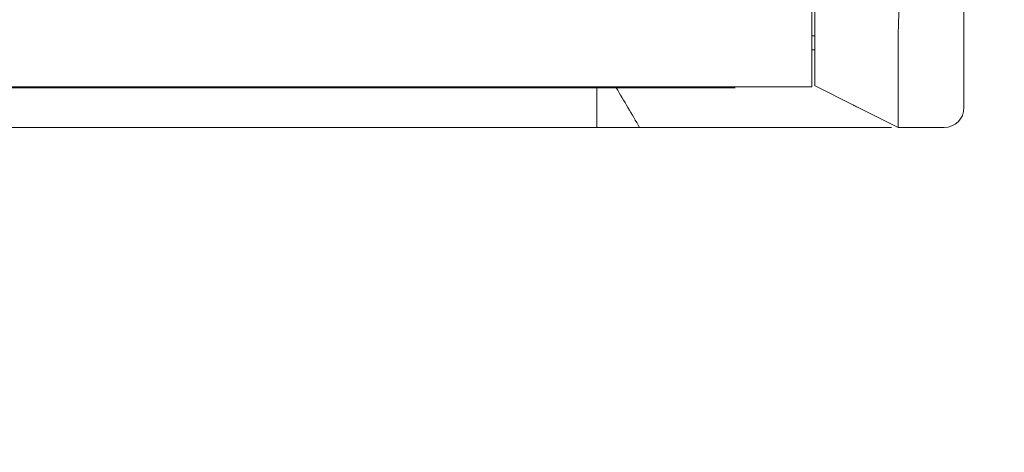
# Model space of a CAD drawing. Header units: millimetres. Extents: x -1114 to 1396, y -630 to 631.
# Tile 113 of 256: x -431 to -406, y -186 to -175. Entities that reach past the tile are written whole.
import ezdxf

# ---------------------------------------------------------------- set-up
doc = ezdxf.new("R2010")
doc.units = ezdxf.units.MM
doc.header["$MEASUREMENT"] = 0

msp = doc.modelspace()

# ---------------------------------------------------------------- linework, layer by layer
at = {"lineweight": 18}
for points, knots in [([(1038.9843, -629.7647), (1038.9843, -629.7647), (-1111.4882, -629.7647), (-1111.4882, -629.7647), (-1111.4882, -629.7647), (-1111.4882, -629.7647), (-1111.4882, 630.7883), (-1111.4882, 630.7883), (-1111.4882, 630.7883), (-1111.4882, 630.7883), (1038.9843, 630.7883), (1038.9843, 630.7883)], [0, 0, 0, 0, 0.3333333, 0.3333333, 0.3333333, 0.3333333, 0.6666667, 0.6666667, 0.6666667, 0.6666667, 1, 1, 1, 1]), ([(-410.6621, -176.9257), (-410.6621, -176.9266), (-410.6621, -176.9265), (-410.6621, -176.9039), (-410.6621, -176.9039), (-410.6621, -176.8983), (-410.6621, -176.8911), (-410.6621, -176.8826), (-410.6621, -176.8826), (-410.6621, -176.8741), (-410.6621, -176.8642), (-410.6621, -176.853), (-410.6621, -176.853), (-410.6621, -176.8474), (-410.6621, -176.8415), (-410.6621, -176.8352), (-410.6621, -176.8352), (-410.6621, -176.829), (-410.6621, -176.8225), (-410.6621, -176.8156), (-410.6621, -176.8156), (-410.6621, -176.802), (-410.6621, -176.7872), (-410.6621, -176.7713), (-410.6621, -176.7713), (-410.6621, -176.7394), (-410.6621, -176.7031), (-410.6621, -176.6626), (-410.6621, -176.6626), (-410.6621, -176.622), (-410.6621, -176.5772), (-410.6621, -176.5281), (-410.6621, -176.5281), (-410.6621, -176.5035), (-410.6621, -176.4778), (-410.6621, -176.4513), (-410.6621, -176.4513), (-410.6621, -176.4248), (-410.6621, -176.3975), (-410.6621, -176.3694), (-410.6621, -176.3694), (-410.6621, -176.3132), (-410.6621, -176.2539), (-410.6621, -176.1914), (-410.6621, -176.1914), (-410.6621, -176.1602), (-410.6621, -176.1282), (-410.6621, -176.0953), (-410.6621, -176.0953), (-410.6621, -176.0625), (-410.6621, -176.0288), (-410.6621, -175.9943), (-410.6621, -175.9943), (-410.6621, -175.9254), (-410.6621, -175.8546), (-410.6621, -175.782), (-410.6621, -175.782), (-410.6621, -175.7093), (-410.6621, -175.6348), (-410.6621, -175.5583), (-410.6621, -175.5583), (-410.6621, -175.52), (-410.6621, -175.4813), (-410.6621, -175.4421), (-410.6621, -175.4421), (-410.6621, -175.4224), (-410.6621, -175.4027), (-410.6621, -175.3827), (-410.6621, -175.3827), (-410.6621, -175.3628), (-410.6621, -175.3427), (-410.6621, -175.3226), (-410.6621, -175.3226), (-410.6621, -175.1621), (-410.6621, -174.9999), (-410.6621, -174.8373), (-410.6621, -174.8373), (-410.6621, -174.6747), (-410.6621, -174.5123), (-410.6621, -174.3496)], [0, 0, 0, 0, 0.05, 0.05, 0.05, 0.05, 0.1, 0.1, 0.1, 0.1, 0.15, 0.15, 0.15, 0.15, 0.2, 0.2, 0.2, 0.2, 0.25, 0.25, 0.25, 0.25, 0.3, 0.3, 0.3, 0.3, 0.35, 0.35, 0.35, 0.35, 0.4, 0.4, 0.4, 0.4, 0.45, 0.45, 0.45, 0.45, 0.5, 0.5, 0.5, 0.5, 0.55, 0.55, 0.55, 0.55, 0.6, 0.6, 0.6, 0.6, 0.65, 0.65, 0.65, 0.65, 0.7, 0.7, 0.7, 0.7, 0.75, 0.75, 0.75, 0.75, 0.8, 0.8, 0.8, 0.8, 0.85, 0.85, 0.85, 0.85, 0.9, 0.9, 0.9, 0.9, 0.95, 0.95, 0.95, 0.95, 1, 1, 1, 1]), ([(-408.566, -177.9724), (-408.5645, -177.9724), (-408.5641, -177.9713), (-408.5647, -177.9692), (-408.5647, -177.9692), (-408.5649, -177.9681), (-408.5655, -177.9668), (-408.5659, -177.9652), (-408.5659, -177.9652), (-408.5663, -177.9636), (-408.5666, -177.9618), (-408.5669, -177.9597), (-408.5669, -177.9597), (-408.5682, -177.9512), (-408.5688, -177.9387), (-408.5691, -177.922), (-408.5691, -177.922), (-408.5693, -177.9053), (-408.5692, -177.8846), (-408.5689, -177.8596), (-408.5689, -177.8596), (-408.5687, -177.8471), (-408.5686, -177.8336), (-408.5684, -177.819), (-408.5684, -177.819), (-408.5683, -177.8117), (-408.5681, -177.8041), (-408.568, -177.7963), (-408.568, -177.7963), (-408.5679, -177.7885), (-408.5678, -177.7805), (-408.5677, -177.7722), (-408.5677, -177.7722), (-408.5673, -177.7391), (-408.5669, -177.7022), (-408.5667, -177.6617), (-408.5667, -177.6617), (-408.5664, -177.6212), (-408.5663, -177.577), (-408.5664, -177.5292), (-408.5664, -177.5292), (-408.5665, -177.4813), (-408.5667, -177.4298), (-408.5671, -177.3745), (-408.5671, -177.3745), (-408.5673, -177.3469), (-408.5675, -177.3183), (-408.5677, -177.2889), (-408.5677, -177.2889), (-408.568, -177.2596), (-408.5682, -177.2295), (-408.5685, -177.1987), (-408.5685, -177.1987), (-408.569, -177.1372), (-408.5696, -177.0728), (-408.57, -177.0056), (-408.57, -177.0056), (-408.5704, -176.9384), (-408.5706, -176.8685), (-408.5705, -176.7957), (-408.5705, -176.7957), (-408.5704, -176.7594), (-408.5703, -176.7223), (-408.57, -176.6845), (-408.57, -176.6845), (-408.5699, -176.6656), (-408.5697, -176.6465), (-408.5695, -176.6272), (-408.5695, -176.6272), (-408.5693, -176.608), (-408.569, -176.5885), (-408.5688, -176.5689), (-408.5688, -176.5689), (-408.568, -176.4905), (-408.5676, -176.4104), (-408.5676, -176.3287), (-408.5676, -176.3287), (-408.5675, -176.247), (-408.5677, -176.1637), (-408.5679, -176.0788), (-408.5679, -176.0788), (-408.5681, -175.9939), (-408.5683, -175.9074), (-408.568, -175.8192), (-408.568, -175.8192), (-408.5679, -175.7751), (-408.5677, -175.7306), (-408.5673, -175.6857), (-408.5673, -175.6857), (-408.5671, -175.6633), (-408.5669, -175.6407), (-408.5666, -175.6181), (-408.5666, -175.6181), (-408.5663, -175.5955), (-408.566, -175.5729), (-408.5656, -175.5502), (-408.5656, -175.5502), (-408.5648, -175.5049), (-408.5638, -175.4595), (-408.5625, -175.4139), (-408.5625, -175.4139), (-408.5619, -175.3912), (-408.5611, -175.3684), (-408.5603, -175.3455), (-408.5603, -175.3455), (-408.5595, -175.3227), (-408.5586, -175.2998), (-408.5576, -175.2769)], [0, 0, 0, 0, 0.037037, 0.037037, 0.037037, 0.037037, 0.0740741, 0.0740741, 0.0740741, 0.0740741, 0.1111111, 0.1111111, 0.1111111, 0.1111111, 0.1481481, 0.1481481, 0.1481481, 0.1481481, 0.1851852, 0.1851852, 0.1851852, 0.1851852, 0.2222222, 0.2222222, 0.2222222, 0.2222222, 0.2592593, 0.2592593, 0.2592593, 0.2592593, 0.2962963, 0.2962963, 0.2962963, 0.2962963, 0.3333333, 0.3333333, 0.3333333, 0.3333333, 0.3703704, 0.3703704, 0.3703704, 0.3703704, 0.4074074, 0.4074074, 0.4074074, 0.4074074, 0.4444444, 0.4444444, 0.4444444, 0.4444444, 0.4814815, 0.4814815, 0.4814815, 0.4814815, 0.5185185, 0.5185185, 0.5185185, 0.5185185, 0.5555556, 0.5555556, 0.5555556, 0.5555556, 0.5925926, 0.5925926, 0.5925926, 0.5925926, 0.6296296, 0.6296296, 0.6296296, 0.6296296, 0.6666667, 0.6666667, 0.6666667, 0.6666667, 0.7037037, 0.7037037, 0.7037037, 0.7037037, 0.7407407, 0.7407407, 0.7407407, 0.7407407, 0.7777778, 0.7777778, 0.7777778, 0.7777778, 0.8148148, 0.8148148, 0.8148148, 0.8148148, 0.8518519, 0.8518519, 0.8518519, 0.8518519, 0.8888889, 0.8888889, 0.8888889, 0.8888889, 0.9259259, 0.9259259, 0.9259259, 0.9259259, 0.962963, 0.962963, 0.962963, 0.962963, 1, 1, 1, 1]), ([(-415.6522, -176.9724), (-415.5335, -176.9724), (-415.4148, -176.9724), (-415.2961, -176.9724), (-415.2961, -176.9724), (-415.1692, -176.9724), (-415.0423, -176.9724), (-414.9154, -176.9724), (-414.9154, -176.9724), (-414.7885, -176.9724), (-414.6616, -176.9724), (-414.5347, -176.9724)], [0, 0, 0, 0, 0.3333333, 0.3333333, 0.3333333, 0.3333333, 0.6666667, 0.6666667, 0.6666667, 0.6666667, 1, 1, 1, 1]), ([(-414.5347, -176.9724), (-414.4755, -176.9724), (-414.4162, -176.9724), (-414.357, -176.9724), (-414.357, -176.9724), (-414.2934, -176.9724), (-414.2299, -176.9724), (-414.1663, -176.9724), (-414.1663, -176.9724), (-414.1028, -176.9724), (-414.0392, -176.9724), (-413.9757, -176.9724)], [0, 0, 0, 0, 0.3333333, 0.3333333, 0.3333333, 0.3333333, 0.6666667, 0.6666667, 0.6666667, 0.6666667, 1, 1, 1, 1]), ([(-413.9757, -176.9724), (-413.9163, -176.9724), (-413.8569, -176.9724), (-413.7976, -176.9724), (-413.7976, -176.9724), (-413.7341, -176.9724), (-413.6706, -176.9724), (-413.6071, -176.9724), (-413.6071, -176.9724), (-413.5436, -176.9724), (-413.4801, -176.9724), (-413.4167, -176.9724)], [0, 0, 0, 0, 0.3333333, 0.3333333, 0.3333333, 0.3333333, 0.6666667, 0.6666667, 0.6666667, 0.6666667, 1, 1, 1, 1]), ([(-415.0644, -177.9724), (-415.0644, -177.9724), (-415.0644, -177.9724), (-415.0644, -177.9724), (-415.0644, -177.9724), (-414.5924, -177.9724), (-414.1222, -177.9724), (-413.6513, -177.9724)], [0, 0, 0, 0, 0.5, 0.5, 0.5, 0.5, 1, 1, 1, 1]), ([(-413.6513, -177.9724), (-413.6512, -177.9724), (-413.6512, -177.9724), (-413.6512, -177.9724), (-413.6512, -177.9724), (-413.4158, -177.9724), (-413.1803, -177.9724), (-412.9449, -177.9724)], [0, 0, 0, 0, 0.5, 0.5, 0.5, 0.5, 1, 1, 1, 1]), ([(-412.9449, -177.9724), (-412.9449, -177.9724), (-412.9449, -177.9724), (-412.9449, -177.9724), (-412.9449, -177.9724), (-412.7095, -177.9724), (-412.4737, -177.9724), (-412.239, -177.9724)], [0, 0, 0, 0, 0.5, 0.5, 0.5, 0.5, 1, 1, 1, 1]), ([(-412.239, -177.9724), (-412.239, -177.9724), (-412.239, -177.9724), (-412.239, -177.9724), (-412.239, -177.9724), (-412.0043, -177.9724), (-411.7714, -177.9724), (-411.5438, -177.9724)], [0, 0, 0, 0, 0.5, 0.5, 0.5, 0.5, 1, 1, 1, 1]), ([(-411.5438, -177.9724), (-411.3428, -177.9724), (-411.1485, -177.9724), (-410.9608, -177.9724), (-410.9608, -177.9724), (-410.773, -177.9724), (-410.5917, -177.9724), (-410.4172, -177.9724), (-410.4172, -177.9724), (-410.3954, -177.9724), (-410.3737, -177.9724), (-410.3521, -177.9724), (-410.3521, -177.9724), (-410.3305, -177.9724), (-410.3089, -177.9724), (-410.2876, -177.9724), (-410.2876, -177.9724), (-410.245, -177.9724), (-410.203, -177.9724), (-410.1618, -177.9724), (-410.1618, -177.9724), (-410.0793, -177.9724), (-409.9996, -177.9724), (-409.9226, -177.9724), (-409.9226, -177.9724), (-409.7686, -177.9724), (-409.6256, -177.9724), (-409.4936, -177.9724), (-409.4936, -177.9724), (-409.4606, -177.9724), (-409.4284, -177.9724), (-409.3968, -177.9724), (-409.3968, -177.9724), (-409.3652, -177.9724), (-409.3342, -177.9724), (-409.3043, -177.9724), (-409.3043, -177.9724), (-409.2443, -177.9724), (-409.188, -177.9724), (-409.1352, -177.9724), (-409.1352, -177.9724), (-409.0825, -177.9724), (-409.0332, -177.9724), (-408.9876, -177.9724), (-408.9876, -177.9724), (-408.9419, -177.9724), (-408.8999, -177.9724), (-408.8612, -177.9724), (-408.8612, -177.9724), (-408.8225, -177.9724), (-408.7873, -177.9724), (-408.7557, -177.9724), (-408.7557, -177.9724), (-408.7502, -177.9724), (-408.7447, -177.9724), (-408.7395, -177.9724)], [0, 0, 0, 0, 0.0714286, 0.0714286, 0.0714286, 0.0714286, 0.1428571, 0.1428571, 0.1428571, 0.1428571, 0.2142857, 0.2142857, 0.2142857, 0.2142857, 0.2857143, 0.2857143, 0.2857143, 0.2857143, 0.3571429, 0.3571429, 0.3571429, 0.3571429, 0.4285714, 0.4285714, 0.4285714, 0.4285714, 0.5, 0.5, 0.5, 0.5, 0.5714286, 0.5714286, 0.5714286, 0.5714286, 0.6428571, 0.6428571, 0.6428571, 0.6428571, 0.7142857, 0.7142857, 0.7142857, 0.7142857, 0.7857143, 0.7857143, 0.7857143, 0.7857143, 0.8571429, 0.8571429, 0.8571429, 0.8571429, 0.9285714, 0.9285714, 0.9285714, 0.9285714, 1, 1, 1, 1])]:
    msp.add_open_spline(points, degree=3, knots=knots, dxfattribs=at)
for points in [[(-410.7401, -174.9508), (-410.7401, -174.9508), (-410.7401, -176.9508), (-410.7401, -176.9508)], [(-408.5598, -174.9716), (-408.5532, -175.0737), (-408.5531, -175.1755), (-408.5576, -175.2769)], [(-406.9154, -174.9724), (-406.9154, -174.9724), (-406.9154, -177.4724), (-406.9154, -177.4724)], [(-410.7402, -175.6724), (-410.7402, -175.6724), (-410.6625, -175.6724), (-410.6625, -175.6724)], [(-410.6621, -176.0224), (-410.6621, -176.0224), (-410.7402, -176.0224), (-410.7402, -176.0224)], [(-410.7401, -176.9508), (-410.7401, -176.9508), (-466.9457, -176.9508), (-466.9457, -176.9508)], [(-410.7401, -176.9508), (-410.7401, -176.9508), (-466.9457, -176.9508), (-466.9457, -176.9508)], [(-416.1401, -176.9724), (-416.1401, -176.9724), (-432.8429, -176.9724), (-432.8429, -176.9724)], [(-416.1401, -176.9724), (-416.1401, -176.9724), (-416.1401, -177.9724), (-416.1401, -177.9724)], [(-416.1401, -176.9724), (-416.1401, -176.9724), (-415.6522, -176.9724), (-415.6522, -176.9724)], [(-415.6522, -176.9724), (-415.4563, -177.3057), (-415.2603, -177.639), (-415.0644, -177.9724)], [(-413.4167, -176.9724), (-413.2303, -176.9725), (-413.044, -176.972), (-412.8577, -176.9728)], [(-412.8577, -176.9728), (-412.7926, -176.9731), (-412.7273, -176.9726), (-412.6621, -176.9723)], [(-410.6748, -176.9197), (-410.6748, -176.9197), (-409.6586, -177.4269), (-409.6586, -177.4269)], [(-409.9237, -177.2946), (-409.9237, -177.2946), (-408.5686, -177.9725), (-408.5686, -177.9725)], [(-409.6904, -177.411), (-409.6904, -177.411), (-409.6828, -177.4149), (-409.6828, -177.4149)], [(-409.6828, -177.4149), (-409.6828, -177.4149), (-409.5954, -177.4587), (-409.5954, -177.4587)], [(-409.6524, -177.43), (-409.6524, -177.43), (-409.6589, -177.4268), (-409.6589, -177.4268)], [(-407.4154, -177.9724), (-407.1393, -177.9724), (-406.9155, -177.7485), (-406.9154, -177.4724)], [(-416.1401, -177.9724), (-416.1401, -177.9724), (-433.8429, -177.9724), (-433.8429, -177.9724)], [(-416.1401, -177.9724), (-416.1401, -177.9724), (-415.0644, -177.9724), (-415.0644, -177.9724)], [(-408.5832, -177.9724), (-408.5832, -177.9724), (-408.5832, -177.9724), (-408.5832, -177.9724)], [(-407.4154, -177.9724), (-407.4154, -177.9724), (-408.566, -177.9724), (-408.566, -177.9724)], [(-407.9906, -177.9724), (-407.9906, -177.9724), (-408.5657, -177.9724), (-408.5657, -177.9724)], [(-407.4154, -177.9724), (-407.4154, -177.9724), (-407.9906, -177.9724), (-407.9906, -177.9724)]]:
    msp.add_open_spline(points, degree=3, dxfattribs=at)

doc.saveas('drawing.dxf')
